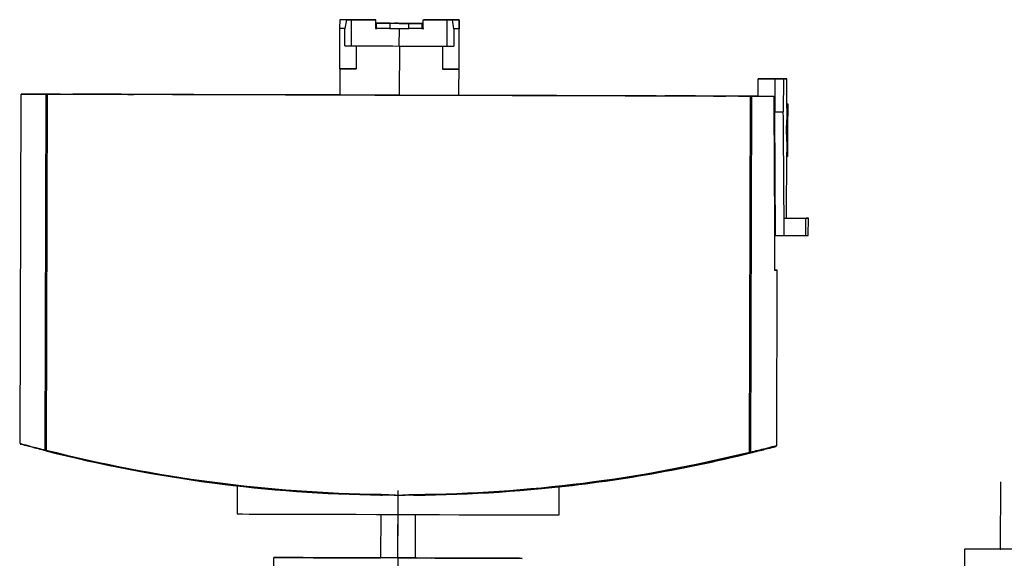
# Model space of a CAD drawing. Header units: millimetres. Extents: x -262 to 35, y 60 to 323.
# Tile 18 of 20: x -238 to -125, y 262 to 323. Entities that reach past the tile are written whole.
import ezdxf

# ---------------------------------------------------------------- set-up
doc = ezdxf.new("R2010")
doc.units = ezdxf.units.MM
doc.header["$PDSIZE"] = -1

msp = doc.modelspace()

# ---------------------------------------------------------------- linework, layer by layer
at = {"color": 7, "linetype": 'Continuous', "lineweight": 25}
for p, q in [((-201.65, 322.43), (-201.64, 323.44)), ((-201.64, 323.44), (-198.64, 323.43)), ((-201.63, 323.44), (-201.64, 323.44)), ((-200.89, 323.43), (-201.08, 322.43)), ((-200.89, 323.43), (-200.32, 323.43)), ((-198.66, 323.43), (-200.89, 323.43)), ((-200.33, 320.43), (-200.32, 323.43)), ((-198.64, 323.43), (-198.66, 323.43)), ((-197.57, 323.42), (-197.57, 322.42)), ((-197.52, 323.42), (-197.57, 323.42)), ((-197.52, 322.42), (-197.52, 323.42)), ((-197.41, 323.02), (-197.43, 323.02)), ((-197.43, 322.42), (-197.43, 323.02)), ((-192.21, 323.01), (-197.41, 323.02)), ((-197.38, 323.02), (-192.18, 323.01)), ((-197.38, 323.02), (-197.38, 323.02)), ((-197.37, 323.02), (-197.38, 323.02)), ((-195.93, 323.02), (-193.73, 323.01)), ((-195.93, 323.02), (-195.93, 322.42)), ((-193.67, 323.01), (-195.87, 323.02)), ((-195.36, 323.02), (-195.35, 323.02)), ((-195.14, 323.02), (-195.36, 323.02)), ((-195.35, 323.02), (-195.13, 323.02)), ((-195.35, 323.02), (-195.35, 323.02)), ((-195.13, 323.02), (-195.14, 323.02)), ((-194.95, 323.02), (-195.13, 323.02)), ((-195.13, 323.02), (-194.69, 323.01)), ((-195.13, 323.02), (-195.13, 323.02)), ((-194.67, 323.01), (-195.13, 323.02)), ((-193.73, 322.41), (-193.73, 323.01)), ((-192.23, 323.01), (-192.21, 323.01)), ((-192.23, 323.01), (-192.23, 322.41)), ((-192.18, 323.01), (-192.17, 323.01)), ((-192.17, 322.41), (-192.17, 323.01)), ((-192.07, 322.41), (-192.07, 323.41)), ((-192.07, 323.41), (-192.02, 323.41)), ((-190.96, 323.4), (-190.94, 323.4)), ((-188.73, 323.4), (-190.96, 323.4)), ((-190.94, 323.4), (-187.94, 323.4)), ((-190.94, 323.4), (-190.94, 323.4)), ((-189.33, 320.4), (-189.32, 323.4)), ((-189.32, 323.4), (-188.73, 323.4)), ((-188.54, 322.4), (-188.73, 323.4)), ((-187.94, 323.4), (-187.95, 322.4)), ((-187.94, 323.4), (-187.93, 323.4)), ((-187.94, 318.4), (-187.93, 323.4)), ((-201.66, 317.78), (-201.65, 322.43)), ((-201.08, 322.43), (-201.65, 322.43)), ((-201.09, 320.43), (-201.08, 322.43)), ((-197.57, 322.42), (-197.57, 322.42)), ((-197.52, 322.42), (-197.53, 322.42)), ((-195.93, 322.42), (-193.73, 322.41)), ((-194.83, 320.41), (-194.82, 322.41)), ((-192.23, 322.41), (-192.21, 322.41)), ((-192.21, 322.41), (-192.21, 322.41)), ((-192.21, 322.41), (-192.2, 322.41)), ((-192.19, 322.41), (-192.17, 322.41)), ((-192.19, 322.41), (-192.19, 322.41)), ((-188.54, 322.4), (-188.54, 320.4)), ((-187.95, 322.4), (-188.54, 322.4)), ((-187.96, 317.75), (-187.95, 322.4)), ((-201.09, 320.43), (-200.33, 320.43)), ((-199.79, 320.43), (-199.8, 317.78)), ((-194.82, 320.41), (-194.84, 314.76)), ((-189.85, 320.4), (-189.86, 317.75)), ((-189.33, 320.4), (-188.54, 320.4)), ((-187.97, 314.75), (-187.96, 318.4)), ((-187.96, 318.4), (-187.94, 318.4)), ((-201.66, 317.78), (-201.67, 314.78)), ((-201.66, 317.78), (-199.8, 317.78)), ((-199.8, 317.78), (-201.66, 317.78)), ((-187.96, 317.75), (-189.86, 317.75)), ((-153.6, 314.65), (-153.59, 316.65)), ((-153.59, 316.65), (-151.53, 316.64)), ((-151.5, 316.64), (-153.56, 316.65)), ((-153.56, 316.65), (-153.56, 316.65)), ((-151.67, 316.64), (-151.68, 312.84)), ((-150.68, 316.64), (-151.67, 316.64)), ((-151.64, 316.64), (-150.64, 316.64)), ((-150.68, 316.64), (-150.69, 312.84)), ((-150.28, 313.28), (-150.27, 316.64)), ((-238.32, 314.89), (-238.44, 274.75)), ((-235.51, 273.97), (-235.4, 314.88)), ((-235.3, 314.88), (-235.42, 273.97)), ((-154.45, 314.65), (-235.3, 314.88)), ((-201.67, 314.79), (-235.2, 314.88)), ((-233.91, 314.88), (-155.83, 314.65)), ((-155.74, 314.65), (-233.82, 314.88)), ((-228.84, 314.86), (-228.84, 314.86)), ((-154.34, 314.65), (-187.97, 314.75)), ((-167.16, 314.69), (-167.23, 314.69)), ((-167.23, 314.69), (-165.34, 314.68)), ((-165.31, 314.68), (-167.2, 314.69)), ((-167.2, 314.69), (-167.14, 314.69)), ((-165.31, 314.68), (-167.16, 314.69)), ((-167.14, 314.69), (-165.28, 314.68)), ((-165.34, 314.68), (-153.1, 314.64)), ((-153.61, 314.65), (-165.31, 314.68)), ((-153.6, 314.65), (-165.31, 314.68)), ((-165.28, 314.68), (-153.6, 314.65)), ((-160.78, 314.67), (-160.78, 314.67)), ((-154.56, 273.73), (-154.45, 314.65)), ((-154.35, 314.65), (-154.47, 273.73)), ((-153.28, 314.65), (-151.79, 314.64)), ((-153.1, 314.64), (-153.1, 314.64)), ((-151.78, 313.64), (-151.68, 313.64)), ((-151.66, 299.64), (-151.74, 313.64)), ((-150.28, 313.75), (-150.18, 313.75)), ((-151.58, 298.64), (-151.68, 312.84)), ((-151.68, 312.84), (-150.69, 312.84)), ((-150.19, 308.2), (-150.18, 313.28)), ((-150.37, 310.8), (-150.27, 310.8)), ((-150.31, 300.64), (-150.29, 308.2)), ((-150.29, 307.7), (-150.2, 307.7)), ((-150.6, 300.64), (-150.31, 300.64)), ((-150.6, 300.64), (-148.11, 300.63)), ((-150.31, 300.64), (-148.08, 300.63)), ((-147.82, 298.63), (-147.81, 300.63)), ((-151.69, 299.64), (-151.7, 294.64)), ((-151.69, 299.64), (-151.66, 299.64)), ((-151.67, 294.64), (-151.66, 299.64)), ((-151.58, 298.64), (-148.1, 298.63)), ((-148.1, 298.63), (-147.82, 298.63)), ((-151.7, 294.64), (-151.67, 294.64)), ((-151.44, 274.5), (-151.38, 294.64)), ((-213.45, 269.84), (-213.46, 266.62)), ((-176.46, 266.51), (-176.45, 269.75)), ((-196.93, 268.79), (-196.81, 268.78)), ((-195.01, 268.76), (-195.01, 266.56)), ((-193.2, 268.77), (-193.08, 268.78)), ((-191.31, 268.79), (-191.31, 268.79)), ((-196.96, 266.57), (-196.98, 261.57)), ((-194.98, 261.56), (-194.97, 266.56)), ((-192.98, 261.56), (-192.96, 266.56)), ((35.15, 262.1), (-129.85, 262.58)), ((-129.61, 262.58), (-129.85, 262.58)), ((-82.73, 262.44), (-129.61, 262.58)), ((-209.28, 261.61), (-209.34, 239.96)), ((-194.98, 261.56), (-194.99, 257.59))]:
    msp.add_line(p, q, dxfattribs=at)
at = {"color": 7, "linetype": 'Continuous'}
for p, q in [((-125.73, 262.57), (-125.71, 270.3)), ((-194.98, 261.57), (-194.95, 269.3)), ((-125.73, 262.57), (-125.72, 262.57)), ((-194.98, 261.57), (-191.11, 261.55))]:
    msp.add_line(p, q, dxfattribs=at)
at = {"color": 7, "linetype": 'Continuous', "lineweight": 25, "flags": 128}
for points in [[(-197.52, 323.42), (-198.1, 323.43), (-198.67, 323.43), (-199.22, 323.43), (-199.74, 323.43), (-200.25, 323.43), (-200.74, 323.43), (-201.2, 323.43), (-201.63, 323.44)], [(-200.32, 323.43), (-200.01, 323.43), (-199.69, 323.43), (-199.36, 323.43), (-199.02, 323.43), (-198.67, 323.43), (-198.31, 323.42), (-197.94, 323.42), (-197.57, 323.42)], [(-197.43, 323.02), (-197.4, 323.02), (-197.31, 323.02), (-197.17, 323.02), (-196.99, 323.02), (-196.76, 323.02), (-196.5, 323.02), (-196.22, 323.02), (-195.93, 323.02)], [(-195.87, 323.02), (-196.16, 323.02), (-196.44, 323.02), (-196.7, 323.02), (-196.93, 323.02), (-197.11, 323.02), (-197.25, 323.02), (-197.34, 323.02), (-197.37, 323.02)], [(-193.73, 323.01), (-193.44, 323.01), (-193.15, 323.01), (-192.9, 323.01), (-192.67, 323.01), (-192.48, 323.01), (-192.34, 323.01), (-192.25, 323.01), (-192.23, 323.01)], [(-192.17, 323.01), (-192.2, 323.01), (-192.28, 323.01), (-192.42, 323.01), (-192.61, 323.01), (-192.83, 323.01), (-193.09, 323.01), (-193.37, 323.01), (-193.67, 323.01)], [(-192.07, 323.41), (-191.7, 323.41), (-191.33, 323.4), (-190.97, 323.4), (-190.62, 323.4), (-190.28, 323.4), (-189.95, 323.4), (-189.63, 323.4), (-189.32, 323.4)], [(-187.93, 323.4), (-188.36, 323.4), (-188.81, 323.4), (-189.3, 323.4), (-189.8, 323.4), (-190.33, 323.4), (-190.88, 323.4), (-191.44, 323.41), (-192.02, 323.41)], [(-197.42, 322.42), (-197.44, 322.42), (-197.46, 322.42), (-197.48, 322.42), (-197.5, 322.42), (-197.52, 322.42), (-197.54, 322.42), (-197.56, 322.42), (-197.57, 322.42)], [(-197.57, 322.42), (-197.55, 322.42), (-197.53, 322.42), (-197.51, 322.42), (-197.5, 322.42), (-197.48, 322.42), (-197.46, 322.42), (-197.44, 322.42), (-197.42, 322.42)], [(-195.93, 322.42), (-196.22, 322.42), (-196.5, 322.42), (-196.76, 322.42), (-196.99, 322.42), (-197.18, 322.42), (-197.31, 322.42), (-197.4, 322.42), (-197.43, 322.42)], [(-192.23, 322.41), (-192.26, 322.41), (-192.34, 322.41), (-192.48, 322.41), (-192.67, 322.41), (-192.9, 322.41), (-193.16, 322.41), (-193.44, 322.41), (-193.73, 322.41)], [(-192.07, 322.41), (-192.09, 322.41), (-192.11, 322.41), (-192.13, 322.41), (-192.15, 322.41), (-192.17, 322.41), (-192.19, 322.41), (-192.21, 322.41), (-192.22, 322.41)], [(-192.22, 322.41), (-192.2, 322.41), (-192.18, 322.41), (-192.16, 322.41), (-192.15, 322.41), (-192.13, 322.41), (-192.11, 322.41), (-192.09, 322.41), (-192.07, 322.41)], [(-192.03, 322.41), (-192.05, 322.41), (-192.06, 322.41), (-192.08, 322.41), (-192.1, 322.41), (-192.12, 322.41), (-192.14, 322.41), (-192.16, 322.41), (-192.18, 322.41)], [(-192.17, 322.41), (-192.16, 322.41), (-192.14, 322.41), (-192.12, 322.41), (-192.1, 322.41), (-192.08, 322.41), (-192.06, 322.41), (-192.04, 322.41), (-192.02, 322.41)], [(-200.33, 320.43), (-199.73, 320.43), (-199.11, 320.43), (-198.44, 320.43), (-197.76, 320.42), (-197.04, 320.42), (-196.32, 320.42), (-195.58, 320.42), (-194.83, 320.41)], [(-194.83, 320.41), (-194.09, 320.41), (-193.34, 320.41), (-192.62, 320.41), (-191.9, 320.41), (-191.21, 320.4), (-190.55, 320.4), (-189.92, 320.4), (-189.33, 320.4)], [(-189.86, 317.75), (-189.43, 317.75), (-189.05, 317.75), (-188.73, 317.75), (-188.46, 317.75), (-188.24, 317.75), (-188.09, 317.75), (-188, 317.75), (-187.96, 317.75)], [(-153.56, 316.65), (-153.45, 316.65), (-153.37, 316.65), (-153.33, 316.65), (-153.32, 316.65), (-153.34, 316.65), (-153.39, 316.65), (-153.47, 316.65), (-153.59, 316.65)], [(-151.53, 316.64), (-151.55, 316.64), (-151.56, 316.64), (-151.58, 316.64), (-151.6, 316.64), (-151.62, 316.64), (-151.64, 316.64), (-151.65, 316.64), (-151.67, 316.64)], [(-151.64, 316.64), (-151.62, 316.64), (-151.6, 316.64), (-151.58, 316.64), (-151.57, 316.64), (-151.55, 316.64), (-151.53, 316.64), (-151.52, 316.64), (-151.5, 316.64)], [(-150.68, 316.64), (-150.5, 316.64), (-150.38, 316.64), (-150.3, 316.64), (-150.27, 316.64), (-150.29, 316.64), (-150.36, 316.64), (-150.48, 316.64), (-150.64, 316.64)], [(-235.4, 314.88), (-236.55, 314.88), (-237.43, 314.89), (-238.01, 314.89), (-238.29, 314.89), (-238.28, 314.89), (-237.97, 314.89), (-237.37, 314.89), (-236.48, 314.89), (-235.29, 314.88)], [(-233.91, 314.88), (-234.97, 314.88), (-235.73, 314.88), (-236.18, 314.88), (-236.32, 314.88), (-236.16, 314.88), (-235.68, 314.88), (-234.9, 314.88), (-233.82, 314.88)], [(-233.82, 314.88), (-234.9, 314.88), (-235.68, 314.88), (-236.16, 314.88), (-236.32, 314.88), (-236.18, 314.88), (-235.73, 314.88), (-234.97, 314.88), (-233.91, 314.88)], [(-235.4, 314.88), (-235.39, 314.88), (-235.38, 314.88), (-235.37, 314.88), (-235.36, 314.88), (-235.35, 314.88), (-235.33, 314.88), (-235.32, 314.88), (-235.3, 314.88)], [(-235.2, 314.88), (-235.21, 314.88), (-235.23, 314.88), (-235.24, 314.88), (-235.26, 314.88), (-235.27, 314.88), (-235.28, 314.88), (-235.29, 314.88), (-235.29, 314.88)], [(-228.86, 314.86), (-229.94, 314.87), (-230.92, 314.87), (-231.69, 314.87), (-232.19, 314.87), (-232.35, 314.87), (-232.18, 314.87), (-231.68, 314.87), (-230.9, 314.87), (-229.93, 314.87), (-228.84, 314.86)], [(-228.84, 314.86), (-227.76, 314.86), (-226.79, 314.86), (-226.02, 314.85), (-225.52, 314.85), (-225.35, 314.85), (-225.53, 314.85), (-226.03, 314.85), (-226.8, 314.86), (-227.78, 314.86), (-228.86, 314.86)], [(-201.67, 314.78), (-201.64, 314.78), (-201.34, 314.78), (-200.76, 314.78), (-199.93, 314.78), (-198.86, 314.78), (-197.63, 314.77), (-196.26, 314.77), (-194.84, 314.76)], [(-194.84, 314.76), (-193.42, 314.76), (-192.05, 314.76), (-190.81, 314.75), (-189.74, 314.75), (-188.9, 314.75), (-188.31, 314.75), (-188.01, 314.75), (-187.97, 314.75)], [(-160.8, 314.67), (-161.88, 314.67), (-162.86, 314.67), (-163.63, 314.68), (-164.12, 314.68), (-164.29, 314.68), (-164.12, 314.68), (-163.62, 314.68), (-162.84, 314.67), (-161.86, 314.67), (-160.78, 314.67)], [(-160.78, 314.67), (-159.7, 314.67), (-158.73, 314.66), (-157.95, 314.66), (-157.46, 314.66), (-157.29, 314.66), (-157.47, 314.66), (-157.97, 314.66), (-158.74, 314.66), (-159.72, 314.66), (-160.8, 314.67)], [(-155.83, 314.65), (-155.43, 314.65), (-155.07, 314.65), (-154.74, 314.65), (-154.44, 314.65), (-154.18, 314.65), (-153.96, 314.65), (-153.76, 314.65), (-153.61, 314.65)], [(-155.83, 314.65), (-155.43, 314.65), (-155.07, 314.65), (-154.74, 314.65), (-154.44, 314.65), (-154.18, 314.65), (-153.96, 314.65), (-153.76, 314.65), (-153.61, 314.65)], [(-153.6, 314.65), (-153.73, 314.65), (-153.91, 314.65), (-154.13, 314.65), (-154.38, 314.65), (-154.67, 314.65), (-154.99, 314.65), (-155.35, 314.65), (-155.74, 314.65)], [(-153.6, 314.65), (-153.73, 314.65), (-153.91, 314.65), (-154.13, 314.65), (-154.38, 314.65), (-154.67, 314.65), (-154.99, 314.65), (-155.35, 314.65), (-155.74, 314.65)], [(-154.45, 314.65), (-154.43, 314.65), (-154.41, 314.65), (-154.4, 314.65), (-154.39, 314.65), (-154.37, 314.65), (-154.36, 314.65), (-154.36, 314.65), (-154.35, 314.65)], [(-154.35, 314.65), (-153.91, 314.65), (-153.51, 314.65), (-153.13, 314.64), (-152.8, 314.64), (-152.49, 314.64), (-152.22, 314.64), (-151.99, 314.64), (-151.79, 314.64)], [(-154.25, 314.65), (-154.26, 314.65), (-154.26, 314.65), (-154.27, 314.65), (-154.29, 314.65), (-154.3, 314.65), (-154.31, 314.65), (-154.33, 314.65), (-154.34, 314.65)], [(-153.57, 314.65), (-153.82, 314.65), (-154.25, 314.65)], [(-153.28, 314.65), (-153.25, 314.64), (-153.23, 314.64), (-153.21, 314.64), (-153.19, 314.64), (-153.16, 314.64), (-153.14, 314.64), (-153.12, 314.64), (-153.1, 314.64)], [(-150.59, 298.64), (-150.59, 299.76), (-150.6, 300.64)], [(-148.1, 298.63), (-148.11, 299.75), (-148.11, 300.63)], [(-148.11, 300.63), (-147.98, 300.63), (-147.89, 300.63), (-147.83, 300.63), (-147.81, 300.63), (-147.83, 300.63), (-147.88, 300.63), (-147.96, 300.63), (-148.08, 300.63)], [(-151.7, 294.64), (-151.57, 294.64), (-151.47, 294.64), (-151.4, 294.64), (-151.38, 294.64), (-151.4, 294.64), (-151.45, 294.64), (-151.54, 294.64), (-151.67, 294.64)], [(-235.42, 273.97), (-235.43, 273.97), (-235.45, 273.97), (-235.46, 273.97), (-235.48, 273.97), (-235.49, 273.97), (-235.5, 273.97), (-235.51, 273.97), (-235.51, 273.97)], [(-154.47, 273.73), (-154.47, 273.73), (-154.48, 273.73), (-154.49, 273.73), (-154.5, 273.73), (-154.52, 273.73), (-154.53, 273.73), (-154.55, 273.73), (-154.56, 273.73)], [(-213.46, 266.62), (-213.31, 266.62), (-212.84, 266.62), (-212.07, 266.61), (-211.01, 266.61), (-209.67, 266.61), (-208.08, 266.6), (-206.26, 266.6), (-204.25, 266.59), (-202.09, 266.58), (-199.8, 266.58), (-197.43, 266.57), (-195.01, 266.56)], [(-195.01, 266.56), (-192.6, 266.56), (-190.22, 266.55), (-187.93, 266.54), (-185.76, 266.54), (-183.74, 266.53), (-181.92, 266.53), (-180.32, 266.52), (-178.97, 266.52), (-177.89, 266.52), (-177.1, 266.51), (-176.63, 266.51), (-176.46, 266.51), (-176.46, 266.51)], [(-194.98, 261.56), (-197.11, 261.57), (-199.19, 261.58), (-201.18, 261.58), (-203.03, 261.59), (-204.7, 261.59), (-206.16, 261.6), (-207.36, 261.6), (-208.29, 261.6), (-208.92, 261.61), (-209.24, 261.61), (-209.24, 261.61), (-208.92, 261.61), (-208.29, 261.6), (-207.36, 261.6), (-206.15, 261.6), (-204.7, 261.59), (-203.03, 261.59), (-201.18, 261.58), (-199.19, 261.58), (-197.1, 261.57), (-196.98, 261.57)], [(-194.98, 261.56), (-196.83, 261.57), (-198.62, 261.58), (-200.32, 261.58), (-201.87, 261.58), (-203.24, 261.59), (-204.37, 261.59), (-205.26, 261.59), (-205.86, 261.6), (-206.16, 261.6), (-206.16, 261.6), (-205.86, 261.6), (-205.25, 261.6), (-204.37, 261.59), (-203.23, 261.59), (-201.87, 261.59), (-200.32, 261.58), (-198.62, 261.58), (-196.98, 261.57)], [(-192.98, 261.56), (-192.84, 261.56), (-190.76, 261.55), (-188.77, 261.55), (-186.92, 261.54), (-185.25, 261.54), (-183.79, 261.53), (-182.59, 261.53), (-181.66, 261.53), (-181.03, 261.53), (-180.72, 261.52), (-180.72, 261.52), (-181.03, 261.53), (-181.67, 261.53), (-182.59, 261.53), (-183.8, 261.53), (-185.25, 261.54), (-186.92, 261.54), (-188.77, 261.55), (-190.76, 261.55), (-192.85, 261.56), (-194.98, 261.56)], [(-192.98, 261.56), (-191.33, 261.56), (-189.63, 261.55), (-188.08, 261.55), (-186.71, 261.54), (-185.58, 261.54), (-184.69, 261.54), (-184.09, 261.53), (-183.79, 261.53), (-183.79, 261.53), (-184.09, 261.53), (-184.7, 261.54), (-185.58, 261.54), (-186.72, 261.54), (-188.08, 261.55), (-189.64, 261.55), (-191.33, 261.55), (-193.13, 261.56), (-194.98, 261.56)]]:
    msp.add_lwpolyline(points, dxfattribs=at)
at = {"color": 7, "linetype": 'Continuous', "lineweight": 25}
for centre, radius, start, end in [((-239.26, 322.64), 47.05, 359.7007, 0.4434), ((-145.86, 322.38), 46.33, 179.2254, 179.9634), ((-235.42, 273.96), 0.0959, 177.1899, 254.6592), ((-226.28, 271.62), 9.44, 165.6243, 166.2311), ((-194.53, 435.29), 166.52, 255.7761, 269.1741), ((-194.53, 435.29), 166.42, 255.7761, 269.1741), ((-194.53, 435.29), 166.42, 270.496, 283.894), ((-194.53, 435.29), 166.52, 270.496, 283.894), ((-194.42, 435.29), 166.52, 275.3763, 283.894), ((-145.45, 275.96), 9.38, 193.7412, 194.3526), ((-154.56, 273.73), 0.0958, 285.0811, 2.5432), ((-187.8, 268.72), 9.13, 179.0172, 179.6449), ((-183.96, 268.92), 9.12, 180.339, 180.967), ((280.9, 258.02), 410.78, 179.3643, 179.992)]:
    msp.add_arc(centre, radius, start, end, dxfattribs=at)
for points, knots in [([(-194.32, 323.01), (-194.44, 323.01), (-194.65, 323.01), (-194.86, 323.01), (-194.95, 323.02)], [0, 0, 0, 0, 0.559694, 1, 1, 1, 1]), ([(-194.86, 323.01), (-194.76, 323.01), (-194.57, 323.01), (-194.38, 323.01), (-194.29, 323.01)], [0, 0, 0, 0, 0.560314, 1, 1, 1, 1]), ([(-194.69, 323.01), (-194.54, 323.01), (-194.35, 323.01), (-194.17, 323.01), (-194.07, 323.01), (-194.05, 323.01), (-194.04, 323.01)], [0, 0, 0, 0, 0.499721, 0.62535, 0.751083, 1, 1, 1, 1]), ([(-194.04, 323.01), (-194.05, 323.01), (-194.07, 323.01), (-194.16, 323.01), (-194.34, 323.01), (-194.52, 323.01), (-194.67, 323.01)], [0, 0, 0, 0, 0.248969, 0.374729, 0.500383, 1, 1, 1, 1]), ([(-193.82, 323.01), (-193.82, 323.01), (-193.84, 323.01), (-193.96, 323.01), (-194.13, 323.01), (-194.26, 323.01), (-194.32, 323.01)], [0, 0, 0, 0, 0.280099, 0.559324, 0.779458, 1, 1, 1, 1]), ([(-194.29, 323.01), (-194.22, 323.01), (-194.07, 323.01), (-193.91, 323.01), (-193.83, 323.01), (-193.82, 323.01), (-193.82, 323.01)], [0, 0, 0, 0, 0.279705, 0.559381, 0.779509, 1, 1, 1, 1]), ([(-151.79, 314.64), (-151.77, 311.84), (-151.73, 306.84), (-151.7, 301.84), (-151.69, 299.64)], [0, 0, 0, 0, 0.56, 1, 1, 1, 1]), ([(-150.18, 313.75), (-150.18, 313.2), (-150.18, 312.22), (-150.24, 311.23), (-150.27, 310.8)], [0, 0, 0, 0, 0.559997, 1, 1, 1, 1]), ([(-150.6, 300.64), (-150.62, 302.91), (-150.64, 306.98), (-150.68, 311.05), (-150.69, 312.84)], [0, 0, 0, 0, 0.56, 1, 1, 1, 1]), ([(-150.28, 313.28), (-150.29, 312.88), (-150.29, 312.06), (-150.34, 311.23), (-150.37, 310.8)], [0, 0, 0, 0, 0.475257, 1, 1, 1, 1]), ([(-150.37, 310.8), (-150.34, 310.22), (-150.29, 309.35), (-150.29, 308.49), (-150.3, 308.2)], [0, 0, 0, 0, 0.667851, 1, 1, 1, 1]), ([(-150.27, 310.8), (-150.24, 310.22), (-150.19, 309.19), (-150.19, 308.15), (-150.2, 307.7)], [0, 0, 0, 0, 0.559997, 1, 1, 1, 1]), ([(-235.44, 273.87), (-236.03, 274.02), (-237.22, 274.33), (-238.11, 274.58), (-238.48, 274.68), (-238.33, 274.64), (-238.31, 274.64)], [0, 0, 0, 0, 0.318123, 0.636088, 0.953969, 1, 1, 1, 1]), ([(-238.43, 274.75), (-238.37, 274.73), (-238.25, 274.69), (-237.28, 274.42), (-236.11, 274.12), (-235.51, 273.97)], [0, 0, 0, 0, 0.325985, 0.659305, 1, 1, 1, 1]), ([(-151.57, 274.39), (-151.63, 274.37), (-151.77, 274.34), (-152.75, 274.08), (-153.94, 273.78), (-154.54, 273.64)], [0, 0, 0, 0, 0.297992, 0.648911, 1, 1, 1, 1]), ([(-154.47, 273.73), (-153.86, 273.88), (-152.67, 274.18), (-151.69, 274.44), (-151.55, 274.47), (-151.49, 274.49)], [0, 0, 0, 0, 0.355517, 0.703337, 1, 1, 1, 1]), ([(-154.44, 273.64), (-153.85, 273.79), (-152.66, 274.09), (-151.77, 274.33), (-151.4, 274.43), (-151.55, 274.39), (-151.57, 274.39)], [0, 0, 0, 0, 0.317687, 0.635063, 0.9522, 1, 1, 1, 1]), ([(-151.55, 274.41), (-151.55, 274.41), (-151.55, 274.41), (-151.55, 274.41), (-151.55, 274.41), (-151.55, 274.41), (-151.55, 274.41), (-151.55, 274.41), (-151.55, 274.42), (-151.54, 274.42), (-151.53, 274.43), (-151.53, 274.43), (-151.52, 274.43)], [0, 0, 0, 0, 0.000323, 0.000661, 0.001044, 0.002009, 0.00409, 0.007011, 0.019066, 0.061875, 0.469016, 1, 1, 1, 1]), ([(-151.52, 274.43), (-151.51, 274.44), (-151.48, 274.46), (-151.45, 274.48), (-151.44, 274.49), (-151.44, 274.5)], [0, 0, 0, 0, 0.175764, 0.555242, 1, 1, 1, 1]), ([(-151.49, 274.49), (-151.46, 274.49), (-151.42, 274.5), (-151.44, 274.5), (-151.45, 274.5)], [0, 0, 0, 0, 0.862383, 1, 1, 1, 1]), ([(-176.46, 269.74), (-176.45, 269.74), (-176.39, 269.75), (-176.58, 269.73), (-176.96, 269.69), (-177.59, 269.62), (-178.35, 269.55), (-179.15, 269.47), (-180.11, 269.39), (-181.09, 269.3), (-181.88, 269.25), (-182.2, 269.22)], [0, 0, 0, 0, 0.00287, 0.153868, 0.303665, 0.456227, 0.565356, 0.68371, 0.784941, 0.909825, 1, 1, 1, 1]), ([(-195.01, 268.76), (-195.36, 268.77), (-196.01, 268.77), (-196.65, 268.78), (-196.93, 268.78)], [0, 0, 0, 0, 0.560022, 1, 1, 1, 1]), ([(-196.92, 268.88), (-196.71, 268.87), (-196.35, 268.86), (-195.85, 268.83), (-195.43, 268.8), (-195.15, 268.78), (-195.01, 268.76)], [0, 0, 0, 0, 0.339984, 0.559987, 0.779994, 1, 1, 1, 1]), ([(-195.01, 268.76), (-194.65, 268.79), (-194.01, 268.84), (-193.37, 268.86), (-193.09, 268.87)], [0, 0, 0, 0, 0.559983, 1, 1, 1, 1]), ([(-193.08, 268.77), (-193.44, 268.77), (-194.08, 268.76), (-194.72, 268.76), (-195.01, 268.76)], [0, 0, 0, 0, 0.5613755, 1, 1, 1, 1])]:
    msp.add_open_spline(points, degree=3, knots=knots, dxfattribs=at)
at = {"color": 7, "linetype": 'Continuous'}
for p in [(-125.73, 262.57), (-194.98, 261.57)]:
    msp.add_point(p, dxfattribs=at)

doc.saveas('drawing.dxf')
